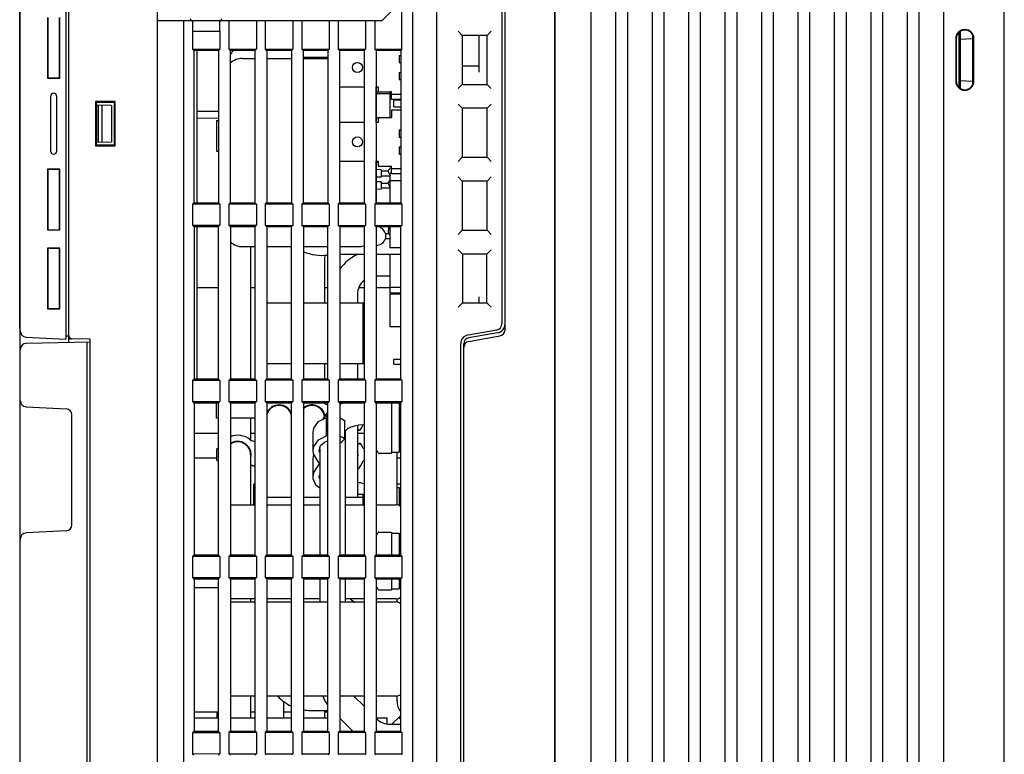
# Model space of a CAD drawing. Extents: x 30 to 410, y 35 to 287.
# Tile 8 of 23: x 142 to 196, y 167 to 207. Entities that reach past the tile are written whole.
import ezdxf

# ---------------------------------------------------------------- set-up
doc = ezdxf.new("R2010")
doc.units = 0
doc.header["$LTSCALE"] = 23.1
doc.layers.get('0').update_dxf_attribs({"linetype": 'CONTINUOUS'})

msp = doc.modelspace()

# ---------------------------------------------------------------- linework, layer by layer
at = {"color": 7, "linetype": 'CONTINUOUS'}
for p, q in [((163.257, 205.777), (163.257, 234.733)), ((163.844, 145.66), (163.844, 234.733)), ((165.177, 145.66), (165.177, 234.733)), ((173.644, 146.543), (173.644, 234.568)), ((174.977, 234.568), (174.977, 146.542)), ((175.644, 146.542), (175.644, 234.568)), ((176.977, 234.568), (176.977, 146.542)), ((177.644, 146.542), (177.644, 234.568)), ((178.977, 234.568), (178.977, 146.541)), ((179.644, 146.541), (179.644, 234.568)), ((180.977, 234.568), (180.977, 146.541)), ((181.644, 146.541), (181.644, 234.568)), ((182.977, 234.568), (182.977, 146.54)), ((183.644, 146.54), (183.644, 234.568)), ((184.977, 234.568), (184.977, 146.539)), ((185.644, 146.539), (185.644, 234.568)), ((186.977, 234.568), (186.977, 146.539)), ((187.644, 146.539), (187.644, 234.568)), ((188.977, 234.568), (188.977, 146.538)), ((189.644, 146.538), (189.644, 234.568)), ((190.977, 234.568), (190.977, 146.538)), ((191.644, 146.537), (191.644, 234.568)), ((192.977, 234.568), (192.977, 146.537)), ((196.311, 146.872), (196.311, 233.53)), ((171.637, 233.023), (171.637, 147.371)), ((171.644, 147.364), (171.644, 233.03)), ((142.311, 158.53), (142.311, 231.68)), ((149.844, 207.364), (149.844, 229.697)), ((144.811, 218.319), (144.811, 189.872)), ((142.277, 190.464), (142.277, 218.13)), ((144.977, 190.048), (144.977, 218.279)), ((168.911, 190.376), (168.911, 215.684)), ((168.744, 215.351), (168.744, 190.71)), ((163.183, 208.369), (162.177, 207.364)), ((143.812, 207.529), (143.812, 204.198)), ((143.826, 207.515), (143.826, 204.212)), ((144.463, 204.212), (144.463, 207.515)), ((144.477, 204.197), (144.477, 207.53)), ((149.815, 207.364), (149.815, 162.404)), ((149.815, 207.364), (162.177, 207.364)), ((151.27, 207.364), (151.27, 145.66)), ((151.677, 207.364), (151.677, 207.444)), ((151.781, 206.78), (151.781, 207.364)), ((153.239, 207.364), (153.239, 206.78)), ((153.344, 207.364), (153.344, 207.444)), ((153.754, 207.364), (153.754, 205.787)), ((155.266, 207.364), (155.266, 205.785)), ((155.756, 207.364), (155.756, 205.785)), ((157.263, 207.364), (157.263, 205.783)), ((157.759, 207.364), (157.759, 205.782)), ((159.261, 207.364), (159.261, 205.781)), ((159.761, 207.364), (159.761, 205.78)), ((161.259, 207.364), (161.259, 205.779)), ((161.763, 207.364), (161.763, 205.778)), ((151.752, 206.78), (151.752, 205.789)), ((151.752, 206.78), (153.268, 206.78)), ((153.268, 206.78), (153.268, 205.787)), ((166.565, 206.543), (166.334, 206.774)), ((167.923, 206.543), (166.565, 206.543)), ((166.565, 206.543), (166.565, 203.851)), ((167.477, 206.543), (167.477, 204.53)), ((168.153, 206.772), (167.923, 206.543)), ((167.923, 203.851), (167.923, 206.543)), ((193.811, 206.694), (193.811, 203.7)), ((193.911, 203.621), (193.911, 206.773)), ((194.577, 203.845), (194.577, 206.549)), ((193.644, 206.364), (193.644, 204.03)), ((193.673, 206.364), (193.673, 204.03)), ((193.911, 206.329), (194.577, 206.364)), ((194.616, 204.03), (194.616, 206.364)), ((194.644, 204.03), (194.644, 206.364)), ((151.752, 205.789), (151.831, 205.709)), ((151.752, 205.789), (153.268, 205.787)), ((151.831, 205.709), (151.831, 197.351)), ((153.19, 205.709), (151.831, 205.709)), ((152.011, 197.351), (152.011, 205.709)), ((153.268, 205.787), (153.19, 205.709)), ((153.19, 205.709), (153.19, 197.351)), ((153.754, 205.787), (153.831, 205.709)), ((153.754, 205.787), (155.266, 205.785)), ((153.831, 205.709), (153.831, 197.351)), ((155.19, 205.709), (153.831, 205.709)), ((155.266, 205.785), (155.19, 205.709)), ((155.19, 205.709), (155.19, 197.351)), ((155.756, 205.785), (155.831, 205.709)), ((155.756, 205.785), (157.263, 205.783)), ((155.831, 205.709), (155.831, 197.351)), ((157.19, 205.709), (155.831, 205.709)), ((157.263, 205.783), (157.19, 205.709)), ((157.19, 205.709), (157.19, 197.351)), ((157.759, 205.782), (157.831, 205.709)), ((157.759, 205.782), (159.261, 205.781)), ((157.831, 205.709), (157.831, 197.351)), ((159.19, 205.709), (157.831, 205.709)), ((159.19, 205.329), (157.831, 205.329)), ((159.261, 205.781), (159.19, 205.709)), ((159.19, 205.709), (159.19, 197.351)), ((159.761, 205.78), (161.259, 205.779)), ((159.761, 205.78), (159.831, 205.709)), ((161.19, 205.709), (159.831, 205.709)), ((159.831, 205.709), (159.831, 197.351)), ((161.259, 205.779), (161.19, 205.709)), ((161.19, 205.709), (161.19, 197.351)), ((161.763, 205.778), (163.257, 205.777)), ((161.763, 205.778), (161.831, 205.709)), ((163.19, 205.709), (161.831, 205.709)), ((161.831, 205.709), (161.831, 197.351)), ((163.111, 205.447), (163.19, 205.447)), ((163.111, 205.447), (163.111, 205.047)), ((163.257, 205.777), (163.19, 205.709)), ((163.19, 205.709), (163.19, 197.351)), ((154.52, 205.28), (155.19, 205.28)), ((155.831, 205.28), (157.19, 205.28)), ((157.831, 205.28), (159.19, 205.28)), ((163.111, 205.047), (163.19, 205.047)), ((166.565, 204.864), (167.477, 204.864)), ((163.111, 204.514), (163.19, 204.514)), ((163.111, 204.514), (163.111, 204.114)), ((143.812, 204.198), (143.826, 204.212)), ((143.812, 204.198), (144.477, 204.197)), ((143.826, 204.212), (144.463, 204.212)), ((144.477, 204.197), (144.463, 204.212)), ((159.831, 203.722), (161.19, 203.722)), ((161.831, 203.722), (161.944, 203.722)), ((161.844, 201.755), (161.844, 203.722)), ((161.944, 203.722), (161.944, 203.447)), ((163.111, 204.114), (163.19, 204.114)), ((166.334, 203.62), (166.565, 203.851)), ((166.565, 203.851), (167.923, 203.851)), ((167.923, 203.851), (168.153, 203.622)), ((193.911, 204.065), (194.577, 204.03)), ((143.972, 203.197), (143.972, 200.197)), ((143.977, 203.197), (143.977, 200.197)), ((144.311, 200.197), (144.311, 203.197)), ((144.316, 200.197), (144.316, 203.197)), ((162.111, 203.434), (161.844, 203.423)), ((162.611, 203.329), (161.844, 203.329)), ((161.944, 203.447), (162.677, 203.447)), ((162.111, 203.447), (162.111, 203.434)), ((162.611, 202.03), (162.611, 203.447)), ((162.677, 203.438), (162.611, 203.438)), ((162.677, 203.03), (162.677, 203.447)), ((163.19, 203.297), (162.677, 203.297)), ((147.522, 202.909), (146.434, 202.907)), ((146.434, 202.907), (146.434, 200.487)), ((146.434, 202.907), (146.477, 202.864)), ((146.477, 202.864), (146.477, 200.53)), ((147.477, 202.864), (146.477, 202.864)), ((147.311, 202.697), (146.477, 202.711)), ((146.511, 200.683), (146.511, 202.711)), ((146.6, 200.684), (146.6, 202.709)), ((146.811, 200.688), (146.811, 202.706)), ((147.311, 202.697), (147.311, 200.697)), ((147.522, 202.909), (147.477, 202.864)), ((147.477, 200.53), (147.477, 202.864)), ((147.522, 200.485), (147.522, 202.909)), ((163.19, 203.03), (162.677, 203.03)), ((162.811, 203), (163.19, 203)), ((162.811, 202.617), (162.811, 203)), ((166.565, 202.543), (166.334, 202.774)), ((168.153, 202.772), (167.923, 202.543)), ((152.011, 202.386), (153.19, 202.375)), ((163.19, 202.447), (162.677, 202.447)), ((162.677, 202.447), (162.677, 202.03)), ((162.811, 202.617), (163.19, 202.617)), ((167.923, 202.543), (166.565, 202.543)), ((166.565, 202.543), (166.565, 199.851)), ((167.923, 199.851), (167.923, 202.543)), ((152.011, 202.008), (153.19, 202.018)), ((153.077, 201.864), (153.077, 200.197)), ((153.077, 201.864), (153.19, 201.864)), ((161.19, 201.755), (159.831, 201.755)), ((161.944, 201.755), (161.831, 201.755)), ((161.844, 202.03), (162.677, 202.03)), ((161.944, 202.03), (161.944, 201.755)), ((163.111, 201.364), (163.19, 201.364)), ((163.111, 201.364), (163.111, 200.964)), ((146.434, 200.487), (146.477, 200.53)), ((146.434, 200.487), (147.522, 200.485)), ((146.477, 200.682), (147.311, 200.697)), ((146.477, 200.53), (147.477, 200.53)), ((147.522, 200.485), (147.477, 200.53)), ((163.111, 200.964), (163.19, 200.964)), ((153.077, 200.197), (153.19, 200.197)), ((163.111, 200.43), (163.19, 200.43)), ((163.111, 200.43), (163.111, 200.03)), ((163.111, 200.03), (163.19, 200.03)), ((159.831, 199.639), (161.19, 199.639)), ((161.831, 199.639), (161.944, 199.639)), ((161.844, 197.351), (161.844, 199.639)), ((161.944, 199.565), (161.844, 199.565)), ((161.944, 199.639), (161.944, 199.364)), ((166.565, 199.851), (166.334, 199.62)), ((166.565, 199.851), (167.923, 199.851)), ((167.923, 199.851), (168.153, 199.622)), ((143.812, 199.196), (143.826, 199.182)), ((143.812, 199.196), (143.812, 195.865)), ((144.477, 199.196), (143.812, 199.196)), ((143.826, 199.182), (143.826, 195.878)), ((144.463, 199.182), (143.826, 199.182)), ((144.477, 199.196), (144.463, 199.182)), ((144.463, 195.878), (144.463, 199.182)), ((144.477, 195.864), (144.477, 199.196)), ((162.111, 199.167), (161.844, 199.178)), ((161.944, 199.364), (162.677, 199.364)), ((162.111, 199.167), (162.111, 198.767)), ((162.111, 199.1), (162.482, 199.1)), ((162.482, 199.1), (162.677, 199.33)), ((162.482, 199.1), (162.606, 198.834)), ((162.677, 198.971), (162.611, 198.971)), ((162.611, 197.351), (162.611, 198.971)), ((162.677, 198.947), (162.677, 199.364)), ((163.19, 199.214), (162.677, 199.214)), ((163.19, 198.947), (162.677, 198.947)), ((162.111, 198.767), (161.844, 198.756)), ((162.111, 198.5), (161.844, 198.511)), ((162.111, 198.834), (162.606, 198.834)), ((162.111, 198.5), (162.111, 198.1)), ((162.111, 198.434), (162.482, 198.434)), ((162.482, 198.434), (162.611, 198.585)), ((162.482, 198.434), (162.606, 198.167)), ((163.19, 198.554), (162.611, 198.554)), ((166.565, 198.543), (166.334, 198.774)), ((167.923, 198.543), (166.565, 198.543)), ((166.565, 198.543), (166.565, 195.851)), ((168.153, 198.772), (167.923, 198.543)), ((167.923, 195.851), (167.923, 198.543)), ((162.111, 198.1), (161.844, 198.089)), ((162.111, 198.167), (162.606, 198.167)), ((162.611, 198.162), (162.111, 198.162)), ((151.831, 197.351), (151.752, 197.272)), ((153.268, 197.273), (151.752, 197.272)), ((151.752, 197.272), (151.752, 196.122)), ((151.831, 197.351), (153.19, 197.351)), ((153.19, 197.351), (153.268, 197.273)), ((153.268, 197.273), (153.268, 196.121)), ((153.831, 197.351), (153.754, 197.274)), ((155.266, 197.275), (153.754, 197.274)), ((153.754, 197.274), (153.754, 196.12)), ((153.831, 197.351), (155.19, 197.351)), ((155.19, 197.351), (155.266, 197.275)), ((155.266, 197.275), (155.266, 196.118)), ((155.831, 197.351), (155.756, 197.276)), ((157.263, 197.277), (155.756, 197.276)), ((155.756, 197.276), (155.756, 196.118)), ((155.831, 197.351), (157.19, 197.351)), ((157.19, 197.351), (157.263, 197.277)), ((157.263, 197.277), (157.263, 196.116)), ((157.831, 197.351), (157.759, 197.278)), ((159.261, 197.28), (157.759, 197.278)), ((157.759, 197.278), (157.759, 196.116)), ((157.831, 197.351), (159.19, 197.351)), ((159.19, 197.351), (159.261, 197.28)), ((159.261, 197.28), (159.261, 196.114)), ((159.831, 197.351), (159.761, 197.28)), ((161.259, 197.282), (159.761, 197.28)), ((159.761, 197.28), (159.761, 196.114)), ((159.831, 197.351), (161.19, 197.351)), ((161.19, 197.351), (161.259, 197.282)), ((161.259, 197.282), (161.259, 196.112)), ((161.831, 197.351), (161.763, 197.282)), ((163.257, 197.284), (161.763, 197.282)), ((161.763, 197.282), (161.763, 196.111)), ((161.831, 197.351), (163.19, 197.351)), ((163.19, 197.351), (163.257, 197.284)), ((163.257, 197.284), (163.257, 196.11)), ((143.812, 195.865), (143.826, 195.878)), ((143.812, 195.865), (144.477, 195.864)), ((143.826, 195.879), (144.462, 195.879)), ((143.826, 195.878), (144.463, 195.878)), ((144.477, 195.864), (144.463, 195.878)), ((151.844, 196.03), (151.752, 196.122)), ((151.752, 196.122), (153.268, 196.121)), ((151.844, 196.03), (151.844, 187.697)), ((153.177, 196.03), (151.844, 196.03)), ((152.011, 187.697), (152.011, 196.03)), ((153.268, 196.121), (153.177, 196.03)), ((153.177, 196.03), (153.177, 187.697)), ((153.844, 196.03), (153.754, 196.12)), ((153.754, 196.12), (155.266, 196.118)), ((155.177, 196.03), (153.844, 196.03)), ((153.844, 196.03), (153.844, 187.697)), ((155.266, 196.118), (155.177, 196.03)), ((155.177, 196.03), (155.177, 187.697)), ((155.844, 196.03), (155.756, 196.118)), ((155.756, 196.118), (157.263, 196.116)), ((157.177, 196.03), (155.844, 196.03)), ((155.844, 196.03), (155.844, 187.697)), ((157.263, 196.116), (157.177, 196.03)), ((157.177, 196.03), (157.177, 187.697)), ((157.844, 196.03), (157.759, 196.116)), ((157.759, 196.116), (159.261, 196.114)), ((159.177, 196.03), (157.844, 196.03)), ((157.844, 196.03), (157.844, 187.697)), ((159.261, 196.114), (159.177, 196.03)), ((159.177, 196.03), (159.177, 187.697)), ((159.761, 196.114), (161.259, 196.112)), ((159.844, 196.03), (159.761, 196.114)), ((161.177, 196.03), (159.844, 196.03)), ((159.844, 196.03), (159.844, 187.697)), ((161.259, 196.112), (161.177, 196.03)), ((161.177, 196.03), (161.177, 187.697)), ((161.763, 196.111), (163.257, 196.11)), ((161.844, 196.03), (161.763, 196.111)), ((163.177, 196.03), (161.844, 196.03)), ((161.844, 196.03), (161.844, 187.697)), ((162.344, 195.664), (162.511, 195.664)), ((162.344, 195.664), (162.344, 195.397)), ((162.511, 195.664), (162.511, 195.864)), ((162.511, 195.664), (162.611, 195.564)), ((162.611, 194.88), (162.611, 196.03)), ((163.257, 196.11), (163.177, 196.03)), ((163.177, 196.03), (163.177, 187.697)), ((166.565, 195.851), (166.334, 195.62)), ((166.565, 195.851), (167.923, 195.851)), ((167.923, 195.851), (168.153, 195.622)), ((162.344, 195.397), (162.611, 195.397)), ((144.477, 194.863), (143.812, 194.862)), ((143.812, 194.862), (143.826, 194.849)), ((143.812, 194.862), (143.812, 191.531)), ((143.826, 194.849), (143.826, 191.545)), ((144.463, 194.849), (143.826, 194.849)), ((144.477, 194.863), (144.463, 194.849)), ((144.463, 191.545), (144.463, 194.849)), ((144.477, 191.531), (144.477, 194.863)), ((154.52, 194.947), (155.177, 194.947)), ((154.946, 194.947), (154.946, 187.697)), ((155.844, 194.947), (157.177, 194.947)), ((157.844, 194.947), (159.177, 194.947)), ((159.844, 194.947), (160.844, 194.947)), ((161.177, 194.521), (159.844, 194.521)), ((163.177, 194.521), (161.844, 194.521)), ((163.177, 194.88), (162.611, 194.88)), ((166.577, 194.53), (166.334, 194.774)), ((167.911, 194.53), (166.577, 194.53)), ((166.577, 194.53), (166.577, 191.864)), ((168.153, 194.772), (167.911, 194.53)), ((167.911, 191.864), (167.911, 194.53)), ((159.012, 194.329), (159.012, 191.864)), ((163.177, 194.514), (162.611, 194.514)), ((162.611, 192.393), (162.611, 194.514)), ((162.611, 193.329), (161.844, 193.329)), ((152.011, 192.697), (153.177, 192.697)), ((154.946, 192.697), (155.177, 192.697)), ((159.012, 192.697), (159.177, 192.697)), ((160.892, 192.697), (161.177, 192.697)), ((161.844, 192.697), (162.611, 192.697)), ((163.177, 192.714), (162.611, 192.714)), ((163.177, 192.393), (162.611, 192.393)), ((155.844, 191.864), (157.177, 191.864)), ((157.844, 191.864), (159.177, 191.864)), ((159.844, 191.864), (161.177, 191.864)), ((160.812, 192.329), (160.812, 191.864)), ((161.124, 188.53), (161.124, 191.864)), ((163.177, 192.347), (162.611, 192.347)), ((162.611, 190.547), (162.611, 192.347)), ((166.577, 191.864), (166.334, 191.62)), ((166.577, 191.864), (167.911, 191.864)), ((167.477, 192.197), (167.477, 191.864)), ((167.911, 191.864), (168.153, 191.622)), ((143.812, 191.531), (143.826, 191.545)), ((143.812, 191.531), (144.477, 191.531)), ((143.826, 191.545), (144.463, 191.545)), ((144.477, 191.531), (144.463, 191.545)), ((142.311, 190.464), (142.277, 190.464)), ((163.177, 190.547), (162.611, 190.547)), ((166.89, 190.103), (168.469, 190.381)), ((168.497, 190.22), (166.919, 189.941)), ((142.627, 189.987), (144.811, 189.872)), ((146.144, 189.697), (142.638, 189.636)), ((144.977, 190.03), (144.811, 190.027)), ((144.977, 189.676), (144.977, 190.004)), ((144.977, 189.904), (145.063, 189.903)), ((146.144, 189.864), (145.141, 189.881)), ((145.977, 162.874), (145.977, 189.694)), ((146.144, 145.197), (146.144, 189.864)), ((166.919, 189.745), (168.635, 190.048)), ((166.477, 145.126), (166.477, 189.611)), ((166.644, 145.03), (166.644, 189.613)), ((162.811, 188.764), (163.177, 188.764)), ((162.811, 188.497), (162.811, 188.764)), ((155.844, 188.53), (157.177, 188.53)), ((157.844, 188.53), (159.177, 188.53)), ((159.012, 188.53), (159.012, 187.697)), ((159.844, 188.53), (161.177, 188.53)), ((160.812, 188.53), (160.812, 187.697)), ((162.811, 188.497), (163.177, 188.497)), ((151.752, 187.605), (151.844, 187.697)), ((153.268, 187.606), (151.752, 187.605)), ((151.752, 187.605), (151.752, 186.455)), ((151.844, 187.697), (153.177, 187.697)), ((153.177, 187.697), (153.268, 187.606)), ((153.268, 187.606), (153.268, 186.454)), ((153.754, 187.607), (153.844, 187.697)), ((155.266, 187.609), (153.754, 187.607)), ((153.754, 187.607), (153.754, 186.453)), ((153.844, 187.697), (155.177, 187.697)), ((155.177, 187.697), (155.266, 187.609)), ((155.266, 187.609), (155.266, 186.452)), ((155.756, 187.609), (155.844, 187.697)), ((157.263, 187.611), (155.756, 187.609)), ((155.756, 187.609), (155.756, 186.451)), ((155.844, 187.697), (157.177, 187.697)), ((157.177, 187.697), (157.263, 187.611)), ((157.263, 187.611), (157.263, 186.45)), ((157.759, 187.611), (157.844, 187.697)), ((159.261, 187.613), (157.759, 187.611)), ((157.759, 187.611), (157.759, 186.449)), ((157.844, 187.697), (159.177, 187.697)), ((159.177, 187.697), (159.261, 187.613)), ((159.261, 187.613), (159.261, 186.447)), ((159.761, 187.613), (159.844, 187.697)), ((161.259, 187.615), (159.761, 187.613)), ((159.761, 187.613), (159.761, 186.447)), ((159.844, 187.697), (161.177, 187.697)), ((161.177, 187.697), (161.259, 187.615)), ((161.259, 187.615), (161.259, 186.445)), ((161.763, 187.616), (161.844, 187.697)), ((163.257, 187.617), (161.763, 187.616)), ((161.763, 187.616), (161.763, 186.445)), ((161.844, 187.697), (163.177, 187.697)), ((163.177, 187.697), (163.257, 187.617)), ((163.257, 187.617), (163.257, 186.443)), ((151.844, 186.364), (151.752, 186.455)), ((151.752, 186.455), (153.268, 186.454)), ((153.268, 186.454), (153.177, 186.364)), ((153.754, 186.453), (155.266, 186.452)), ((153.844, 186.364), (153.754, 186.453)), ((155.266, 186.452), (155.177, 186.364)), ((155.756, 186.451), (157.263, 186.45)), ((155.844, 186.364), (155.756, 186.451)), ((157.263, 186.45), (157.177, 186.364)), ((157.759, 186.449), (159.261, 186.447)), ((157.844, 186.364), (157.759, 186.449)), ((159.261, 186.447), (159.177, 186.364)), ((159.761, 186.447), (161.259, 186.445)), ((159.844, 186.364), (159.761, 186.447)), ((161.259, 186.445), (161.177, 186.364)), ((161.763, 186.445), (163.257, 186.443)), ((161.844, 186.364), (161.763, 186.445)), ((163.257, 186.443), (163.177, 186.364)), ((142.627, 186.162), (144.828, 186.047)), ((153.177, 186.364), (151.844, 186.364)), ((151.844, 186.364), (151.844, 178.03)), ((153.077, 185.53), (153.077, 186.364)), ((153.177, 186.364), (153.177, 178.03)), ((155.177, 186.364), (153.844, 186.364)), ((153.844, 186.364), (153.844, 178.03)), ((155.177, 186.364), (155.177, 178.03)), ((157.177, 186.364), (155.844, 186.364)), ((155.844, 186.364), (155.844, 178.03)), ((157.177, 186.364), (157.177, 178.03)), ((159.177, 186.364), (157.844, 186.364)), ((157.844, 186.364), (157.844, 178.03)), ((159.012, 186.364), (159.012, 186.347)), ((159.177, 186.364), (159.177, 178.03)), ((161.177, 186.364), (159.844, 186.364)), ((159.844, 186.364), (159.844, 178.03)), ((160.012, 186.364), (159.844, 186.289)), ((161.177, 186.364), (161.177, 178.03)), ((163.177, 186.364), (161.844, 186.364)), ((161.844, 186.364), (161.844, 178.03)), ((162.677, 186.364), (162.677, 183.614)), ((163.111, 186.364), (163.111, 183.664)), ((163.177, 186.364), (163.177, 178.03)), ((145.144, 179.68), (145.144, 185.714)), ((153.177, 185.53), (153.077, 185.53)), ((155.177, 185.53), (153.844, 185.53)), ((154.946, 185.53), (154.946, 184.339)), ((159.012, 185.708), (159.012, 185.639)), ((159.111, 184.564), (159.111, 185.647)), ((159.161, 185.687), (159.177, 185.687)), ((160.108, 185.401), (160.108, 184.433)), ((160.146, 184.843), (160.146, 178.03)), ((160.154, 184.838), (160.148, 184.831)), ((160.812, 185.132), (160.812, 181.197)), ((160.889, 184.877), (160.812, 184.941)), ((161.177, 185.162), (161.137, 185.162)), ((153.177, 184.697), (151.844, 184.697)), ((155.177, 184.697), (154.946, 184.697)), ((158.377, 183.753), (158.377, 184.753)), ((159.161, 184.687), (159.177, 184.687)), ((160.097, 184.376), (159.915, 184.203)), ((161.177, 184.697), (160.812, 184.697)), ((153.077, 183.814), (153.077, 183.247)), ((153.177, 183.864), (153.127, 183.864)), ((154.946, 183.738), (154.946, 180.78)), ((158.742, 183.632), (158.711, 183.754)), ((158.742, 183.857), (158.742, 178.03)), ((159.844, 184.232), (159.915, 184.203)), ((160.92, 184.143), (160.812, 184.061)), ((161.177, 183.864), (161.124, 183.864)), ((151.844, 183.364), (153.077, 183.364)), ((153.127, 183.197), (153.177, 183.197)), ((158.377, 182.313), (158.377, 183.313)), ((158.378, 183.313), (158.418, 183.546)), ((160.812, 183.364), (160.818, 183.364)), ((161.124, 183.197), (161.177, 183.197)), ((161.982, 183.614), (162.677, 183.614)), ((162.677, 183.664), (163.111, 183.664)), ((162.984, 180.772), (162.984, 183.664)), ((162.984, 183.364), (163.177, 183.364)), ((163.111, 183.697), (163.177, 183.697)), ((154.946, 182.999), (154.978, 182.974)), ((158.711, 182.313), (158.742, 182.433)), ((158.742, 182.209), (158.711, 182.313)), ((155.177, 181.917), (155.111, 181.917)), ((155.111, 181.917), (155.111, 180.78)), ((163.177, 181.917), (162.984, 181.917)), ((162.984, 181.73), (163.111, 181.73)), ((163.111, 181.73), (163.111, 180.729)), ((163.111, 181.697), (163.177, 181.697)), ((155.844, 181.197), (157.177, 181.197)), ((157.844, 181.197), (158.742, 181.197)), ((160.146, 181.197), (161.177, 181.197)), ((160.812, 181.364), (161.177, 181.364)), ((161.124, 180.78), (161.124, 181.364)), ((153.844, 180.78), (155.177, 180.78)), ((155.844, 180.78), (157.177, 180.78)), ((157.844, 180.78), (158.742, 180.78)), ((160.146, 180.78), (161.177, 180.78)), ((161.844, 180.78), (162.944, 180.78)), ((144.828, 179.347), (142.627, 179.232)), ((161.982, 179.28), (162.677, 179.28)), ((162.677, 179.28), (162.677, 178.03)), ((162.677, 179.23), (163.111, 179.23)), ((163.111, 179.23), (163.111, 178.03)), ((163.111, 179.197), (163.177, 179.197)), ((151.752, 177.938), (151.844, 178.03)), ((153.268, 177.94), (151.752, 177.938)), ((151.752, 177.938), (151.752, 176.789)), ((151.844, 178.03), (153.177, 178.03)), ((153.177, 178.03), (153.268, 177.94)), ((153.268, 177.94), (153.268, 176.787)), ((153.754, 177.94), (153.844, 178.03)), ((155.266, 177.942), (153.754, 177.94)), ((153.754, 177.94), (153.754, 176.787)), ((153.844, 178.03), (155.177, 178.03)), ((155.177, 178.03), (155.266, 177.942)), ((155.266, 177.942), (155.266, 176.785)), ((155.756, 177.942), (155.844, 178.03)), ((157.263, 177.944), (155.756, 177.942)), ((155.756, 177.942), (155.756, 176.785)), ((155.844, 178.03), (157.177, 178.03)), ((157.177, 178.03), (157.263, 177.944)), ((157.263, 177.944), (157.263, 176.783)), ((157.759, 177.945), (157.844, 178.03)), ((159.261, 177.946), (157.759, 177.945)), ((157.759, 177.945), (157.759, 176.782)), ((157.844, 178.03), (159.177, 178.03)), ((159.177, 178.03), (159.261, 177.946)), ((159.261, 177.946), (159.261, 176.781)), ((159.761, 177.947), (159.844, 178.03)), ((161.259, 177.948), (159.761, 177.947)), ((159.761, 177.947), (159.761, 176.78)), ((159.844, 178.03), (161.177, 178.03)), ((161.177, 178.03), (161.259, 177.948)), ((161.259, 177.948), (161.259, 176.779)), ((161.763, 177.949), (161.844, 178.03)), ((163.257, 177.951), (161.763, 177.949)), ((161.763, 177.949), (161.763, 176.778)), ((161.844, 178.03), (163.177, 178.03)), ((163.177, 178.03), (163.257, 177.951)), ((163.257, 177.951), (163.257, 176.777)), ((151.752, 176.789), (153.268, 176.787)), ((151.844, 176.697), (151.752, 176.789)), ((153.177, 176.697), (151.844, 176.697)), ((151.844, 176.697), (151.844, 168.364)), ((153.268, 176.787), (153.177, 176.697)), ((153.177, 176.697), (153.177, 168.364)), ((153.754, 176.787), (155.266, 176.785)), ((153.844, 176.697), (153.754, 176.787)), ((155.177, 176.697), (153.844, 176.697)), ((153.844, 176.697), (153.844, 168.364)), ((155.266, 176.785), (155.177, 176.697)), ((155.177, 176.697), (155.177, 168.364)), ((155.756, 176.785), (157.263, 176.783)), ((155.844, 176.697), (155.756, 176.785)), ((157.177, 176.697), (155.844, 176.697)), ((155.844, 176.697), (155.844, 168.364)), ((157.263, 176.783), (157.177, 176.697)), ((157.177, 176.697), (157.177, 168.364)), ((157.759, 176.782), (159.261, 176.781)), ((157.844, 176.697), (157.759, 176.782)), ((159.177, 176.697), (157.844, 176.697)), ((157.844, 176.697), (157.844, 168.364)), ((158.742, 176.697), (158.742, 175.447)), ((159.261, 176.781), (159.177, 176.697)), ((159.177, 176.697), (159.177, 168.364)), ((159.761, 176.78), (161.259, 176.779)), ((159.844, 176.697), (159.761, 176.78)), ((161.177, 176.697), (159.844, 176.697)), ((159.844, 176.697), (159.844, 168.364)), ((160.146, 176.697), (160.146, 175.447)), ((161.259, 176.779), (161.177, 176.697)), ((161.177, 176.697), (161.177, 168.364)), ((161.763, 176.778), (163.257, 176.777)), ((161.844, 176.697), (161.763, 176.778)), ((163.177, 176.697), (161.844, 176.697)), ((161.844, 176.697), (161.844, 168.364)), ((162.677, 176.697), (162.677, 176.114)), ((163.111, 176.697), (163.111, 176.164)), ((163.257, 176.777), (163.177, 176.697)), ((163.177, 176.697), (163.177, 168.364)), ((153.177, 176.23), (151.844, 176.23)), ((162.677, 176.164), (163.111, 176.164)), ((163.111, 176.197), (163.177, 176.197)), ((155.177, 175.614), (153.844, 175.614)), ((154.946, 175.614), (154.946, 175.447)), ((157.177, 175.614), (155.844, 175.614)), ((158.742, 175.614), (157.844, 175.614)), ((161.177, 175.614), (160.146, 175.614)), ((162.944, 175.614), (161.844, 175.614)), ((161.982, 176.114), (162.677, 176.114)), ((162.984, 175.439), (162.984, 175.622)), ((153.844, 175.447), (155.177, 175.447)), ((155.844, 175.447), (157.177, 175.447)), ((157.844, 175.447), (159.177, 175.447)), ((159.844, 175.447), (161.177, 175.447)), ((161.844, 175.447), (162.944, 175.447)), ((155.177, 170.28), (153.844, 170.28)), ((154.946, 170.28), (154.946, 169.064)), ((157.177, 170.28), (155.844, 170.28)), ((159.177, 170.28), (157.844, 170.28)), ((161.177, 170.28), (159.844, 170.28)), ((160.62, 170.28), (161.177, 169.722)), ((162.944, 170.28), (161.844, 170.28)), ((162.984, 170.012), (162.984, 170.288)), ((156.746, 170.003), (156.746, 169.064)), ((153.177, 169.397), (151.844, 169.397)), ((153.111, 169.064), (153.111, 169.397)), ((155.177, 169.397), (154.946, 169.397)), ((157.177, 169.397), (156.746, 169.397)), ((158.212, 169.495), (159.177, 169.495)), ((159.012, 169.495), (159.012, 169.064)), ((159.177, 169.397), (159.012, 169.397)), ((163.177, 169.205), (162.704, 168.732)), ((163.131, 169.495), (163.177, 169.495)), ((153.177, 169.064), (151.844, 169.064)), ((155.177, 169.064), (153.844, 169.064)), ((157.177, 169.064), (155.844, 169.064)), ((159.177, 169.064), (157.844, 169.064)), ((159.844, 169.071), (160.552, 168.364)), ((159.852, 169.064), (159.844, 169.064)), ((162.444, 169.064), (161.844, 169.064)), ((161.844, 169.056), (161.875, 169.025)), ((162.444, 168.75), (162.444, 169.064)), ((162.582, 168.732), (163.177, 168.732)), ((151.844, 168.364), (151.752, 168.272)), ((153.268, 168.273), (151.752, 168.272)), ((151.752, 168.272), (151.752, 167.122)), ((151.844, 168.364), (153.177, 168.364)), ((153.268, 168.273), (153.177, 168.364)), ((153.268, 168.273), (153.268, 167.121)), ((153.844, 168.364), (153.754, 168.274)), ((155.266, 168.275), (153.754, 168.274)), ((153.754, 168.274), (153.754, 167.12)), ((153.844, 168.364), (155.177, 168.364)), ((155.266, 168.275), (155.177, 168.364)), ((155.266, 168.275), (155.266, 167.118)), ((155.844, 168.364), (155.756, 168.276)), ((157.263, 168.277), (155.756, 168.276)), ((155.756, 168.276), (155.756, 167.118)), ((155.844, 168.364), (157.177, 168.364)), ((157.263, 168.277), (157.177, 168.364)), ((157.263, 168.277), (157.263, 167.116)), ((157.844, 168.364), (157.759, 168.278)), ((159.261, 168.28), (157.759, 168.278)), ((157.759, 168.278), (157.759, 167.116)), ((157.844, 168.364), (159.177, 168.364)), ((159.261, 168.28), (159.177, 168.364)), ((159.261, 168.28), (159.261, 167.114)), ((159.844, 168.364), (159.761, 168.28)), ((161.259, 168.282), (159.761, 168.28)), ((159.761, 168.28), (159.761, 167.114)), ((159.844, 168.364), (161.177, 168.364)), ((161.259, 168.282), (161.177, 168.364)), ((161.259, 168.282), (161.259, 167.112)), ((161.844, 168.364), (161.763, 168.282)), ((163.257, 168.284), (161.763, 168.282)), ((161.763, 168.282), (161.763, 167.111)), ((161.844, 168.364), (163.177, 168.364)), ((163.257, 168.284), (163.177, 168.364)), ((163.257, 168.284), (163.257, 167.11)), ((151.752, 167.122), (153.268, 167.121)), ((151.831, 167.043), (151.752, 167.122)), ((153.268, 167.121), (153.187, 167.04)), ((153.754, 167.12), (155.266, 167.118)), ((153.844, 167.03), (153.754, 167.12)), ((155.266, 167.118), (155.177, 167.03)), ((155.756, 167.118), (157.263, 167.116)), ((155.756, 167.118), (155.812, 167.062)), ((157.263, 167.116), (157.209, 167.062)), ((157.759, 167.116), (159.261, 167.114)), ((157.759, 167.116), (157.812, 167.062)), ((159.261, 167.114), (159.209, 167.062)), ((159.761, 167.114), (161.259, 167.112)), ((159.761, 167.114), (159.812, 167.062)), ((161.259, 167.112), (161.209, 167.062)), ((161.763, 167.111), (163.257, 167.11)), ((161.763, 167.111), (161.812, 167.062)), ((163.257, 167.11), (163.209, 167.062))]:
    msp.add_line(p, q, dxfattribs=at)
for points in [[(194.616, 206.364), (194.606, 206.461), (194.576, 206.555), (194.527, 206.64), (194.461, 206.713), (194.381, 206.772), (194.291, 206.812), (194.195, 206.832), (194.095, 206.832), (193.999, 206.812), (193.909, 206.772), (193.829, 206.714), (193.763, 206.641), (193.714, 206.556), (193.683, 206.461), (193.673, 206.364)], [(193.673, 204.03), (193.683, 203.933), (193.713, 203.839), (193.762, 203.754), (193.828, 203.681), (193.908, 203.622), (193.998, 203.582), (194.094, 203.561), (194.193, 203.561), (194.29, 203.582), (194.379, 203.621), (194.46, 203.68), (194.526, 203.753), (194.575, 203.838), (194.606, 203.932), (194.616, 204.03)], [(144.316, 203.197), (144.303, 203.262), (144.266, 203.318), (144.21, 203.355), (144.144, 203.369), (144.078, 203.355), (144.023, 203.318), (143.985, 203.262), (143.972, 203.197)], [(143.972, 200.197), (143.985, 200.131), (144.023, 200.075), (144.078, 200.038), (144.144, 200.025), (144.21, 200.038), (144.266, 200.075), (144.303, 200.131), (144.316, 200.197)], [(143.826, 195.879), (143.826, 196.054), (143.826, 196.229)], [(144.462, 195.879), (144.462, 196.053), (144.463, 196.229)], [(158.379, 184.753), (158.418, 184.987), (158.675, 185.344), (159.111, 185.564)], [(159.177, 185.839), (158.956, 185.571), (158.907, 185.461)], [(159.111, 185.647), (159.117, 185.667), (159.136, 185.681), (159.161, 185.687)], [(159.844, 185.543), (159.887, 185.53), (159.991, 185.486), (160.089, 185.433)], [(160.089, 185.433), (160.105, 185.416), (160.108, 185.401)], [(161.137, 185.162), (160.89, 185.146), (160.654, 185.102), (160.454, 185.037), (160.303, 184.962), (160.204, 184.892), (160.154, 184.838)], [(158.379, 183.753), (158.418, 183.987), (158.675, 184.344), (159.111, 184.564)], [(158.711, 183.754), (158.794, 184.026), (159.005, 184.223), (159.177, 184.285)], [(159.161, 184.687), (159.136, 184.681), (159.117, 184.667), (159.111, 184.647)], [(159.844, 184.543), (159.887, 184.53), (159.991, 184.486), (160.089, 184.433)], [(160.108, 184.401), (160.105, 184.416), (160.089, 184.433)], [(160.097, 184.376), (160.108, 184.395), (160.108, 184.401)], [(158.627, 183.205), (158.401, 183.575), (158.379, 183.753)], [(158.705, 183.033), (158.696, 183.095), (158.627, 183.205)], [(158.378, 182.313), (158.419, 182.55), (158.627, 182.862)], [(158.627, 182.862), (158.696, 182.972), (158.705, 183.033)], [(158.742, 181.692), (158.537, 181.865), (158.387, 182.197), (158.378, 182.313)]]:
    msp.add_lwpolyline(points, dxfattribs=at)
for centre in [(160.811, 204.78), (160.811, 200.697)]:
    msp.add_circle(centre, 0.275, dxfattribs=at)
for centre, radius, start, end in [((194.144, 206.364), 0.5, 0, 180), ((155.946, 204.329), 2.403, 144.7752, 151.8603), ((154.511, 204.28), 1, 90, 133.0105), ((194.144, 204.03), 0.5, 180, 360), ((144.144, 203.197), 0.167, 0, 180), ((144.144, 200.197), 0.167, 180, 360), ((162.511, 196.509), 0.667, 226.6751, 235.7367), ((161.844, 195.53), 0.517, 14.9314, 55.7367), ((162.977, 195.864), 0.467, 158.9944, 180), ((154.511, 195.947), 1, 227.9057, 270), ((161.844, 195.53), 0.517, 269.9913, 345.0686), ((158.861, 197.05), 2.583, 246.7578, 277.047), ((161.812, 192.329), 2.403, 113.9212, 145.1221), ((160.844, 195.947), 1, 270, 289.5088), ((160.012, 194.329), 1, 171.281, 180), ((161.812, 192.329), 1, 129.7776, 180), ((142.644, 190.32), 0.333, 180, 267), ((168.411, 190.71), 0.333, 280, 360), ((168.411, 190.712), 0.5, 280, 360), ((168.577, 190.376), 0.333, 280, 360), ((145.144, 190.048), 0.167, 180, 269), ((166.977, 189.611), 0.5, 100, 180), ((166.977, 189.613), 0.333, 100, 180), ((166.977, 189.417), 0.333, 100, 180), ((142.644, 189.302), 0.333, 91, 180), ((142.644, 186.495), 0.333, 180, 267), ((144.811, 185.714), 0.333, 0.008, 86.993), ((156.511, 185.53), 0.733, 21.9468, 158.0642), ((156.511, 185.53), 0.702, 17.1446, 162.8554), ((158.311, 185.53), 0.733, 10.2907, 130.2602), ((158.311, 185.53), 0.702, 8.1995, 132.1938), ((158.311, 185.53), 1.067, 49.9948, 52.0794), ((159.211, 186.603), 0.333, 229.9948, 264.1323), ((160.921, 184.916), 0.05, 230, 322.819), ((160.111, 185.53), 1.067, 322.819, 339.6656), ((154.244, 183.53), 1.067, 49.9948, 112.537), ((154.244, 183.53), 0.733, 346.3559, 123.8797), ((155.144, 184.603), 0.333, 229.9948, 275.8677), ((153.127, 183.814), 0.05, 90, 180), ((154.244, 183.53), 0.702, 0, 125.0445), ((160.95, 184.103), 0.05, 34.31, 127.129), ((160.111, 183.53), 1.067, 18.21, 34.31), ((164.111, 185.197), 2.667, 211.6155, 216.0583), ((153.127, 183.247), 0.05, 180, 270), ((160.111, 183.53), 0.733, 343.5238, 13.6789), ((160.111, 183.53), 1.067, 311.5861, 341.79), ((161.982, 183.647), 0.0333, 216.0583, 270), ((155.18, 183.24), 0.333, 232.871, 269.6075), ((160.811, 181.03), 0.967, 67.4607, 90), ((162.944, 180.447), 0.333, 45.4929, 90), ((144.811, 179.68), 0.333, 273.007, 359.992), ((142.644, 178.899), 0.333, 93, 180), ((164.111, 177.697), 2.667, 143.9417, 148.3845), ((161.982, 179.247), 0.0333, 90, 143.9417), ((164.111, 177.697), 2.667, 211.6155, 216.0583), ((161.812, 177.565), 2.403, 234.4948, 242.3303), ((161.982, 176.147), 0.0333, 216.0583, 270), ((162.944, 175.947), 0.333, 270, 314.5397), ((162.944, 175.114), 0.333, 45.4929, 90), ((158.212, 171.899), 2.403, 222.4812, 244.3897), ((161.146, 171.168), 2.403, 201.7133, 214.8779), ((162.944, 170.614), 0.333, 270, 314.5397), ((163.984, 170.012), 1, 180, 215.6027), ((158.212, 171.899), 2.403, 261.1741, 270), ((162.582, 169.732), 1, 225, 270), ((163.984, 170.012), 1.27, 225, 230.2101)]:
    msp.add_arc(centre, radius, start, end, dxfattribs=at)

doc.saveas('drawing.dxf')
